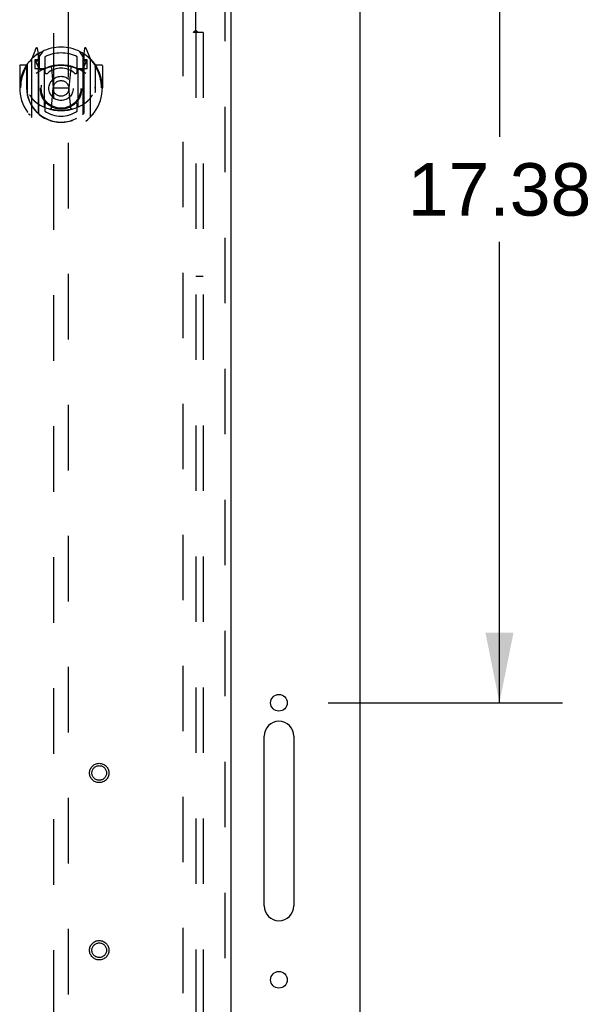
# Model space of a CAD drawing. Header units: inches. Extents: x 0 to 202, y 0 to 130.
# Tile 11 of 23: x 89 to 99, y 69 to 86. Entities that reach past the tile are written whole.
import ezdxf

# ---------------------------------------------------------------- set-up
doc = ezdxf.new("R2010")
doc.units = ezdxf.units.IN
doc.header["$LTSCALE"] = 11.084473
doc.header["$MEASUREMENT"] = 0
doc.linetypes.add('HIDDEN', pattern=[0.2, 0.1, -0.1])
doc.layers.get('0').update_dxf_attribs({"linetype": 'CONTINUOUS'})
for name, color, linetype in [('DEFAULT_2', 8, 'HIDDEN'), ('DIMENSIONS', 7, 'CONTINUOUS'), ('DOOR_ASSEMBLY', 7, 'CONTINUOUS'), ('SUBPANEL', 7, 'CONTINUOUS')]:
    doc.layers.add(name, color=color, linetype=linetype)
doc.styles.get("Standard").update_dxf_attribs({"font": 'arial.ttf'})
doc.dimstyles.new('DIMSTYLE_1', dxfattribs={"dimtxt": 0.889129, "dimasz": 1.185505, "dimexe": 0.09, "dimexo": 0.07, "dimgap": 0.0375, "dimtad": 0, "dimtih": 1, "dimtoh": 1, "dimzin": 4, "dimdsep": 46, "dimtxsty": 'Standard', "dimblk": '_FILLED', "dimblk1": '_FILLED', "dimblk2": '_FILLED', "dimcen": 0.09, "dimadec": 3, "dimazin": 1, "dimtfac": 1, "dimtdec": 3, "dimtofl": 0, "dimtmove": 0, "dimatfit": 3, "dimldrblk": '_FILLED', "dimfxl": 0, "dimtolj": 1, "dimtzin": 4, "dimarcsym": 0})

# ---------------------------------------------------------------- blocks, each defined once
blk = doc.blocks.new('_FILLED')
at = {"color": 0, "linetype": 'ByBlock'}
blk.add_solid([(0, 0), (-1, 0.2), (-1, -0.2)], dxfattribs=at)
blk = doc.blocks.new('*D10')
at = {"layer": 'DIMENSIONS', "color": 2, "linetype": 'Continuous'}
for p, q in [((95.565, 91.839), (98.274, 91.839)), ((97.207, 91.839), (97.207, 84.041)), ((97.207, 74.464), (97.207, 82.262)), ((94.305, 74.464), (98.274, 74.464))]:
    blk.add_line(p, q, dxfattribs=at)
at = {"layer": 'DIMENSIONS', "color": 2, "linetype": 'Continuous', "xscale": 1.1855051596, "yscale": 1.1855051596, "zscale": 1.1855051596}
for p, rotation in [((97.207, 91.839), 90), ((97.207, 74.464), 270)]:
    blk.add_blockref('_FILLED', p, dxfattribs=dict(at, rotation=rotation))
at = {"layer": 'DIMENSIONS', "color": 2, "linetype": 'Continuous', "insert": (97.207, 83.596), "char_height": 0.8891, "width": 3.10699, "attachment_point": 2, "line_spacing_factor": 0.9}
blk.add_mtext('17.38', dxfattribs=at)

msp = doc.modelspace()

# ---------------------------------------------------------------- linework, layer by layer
at = {"color": 7, "linetype": 'Continuous'}
for p, q in [((94.85, 7.943), (94.85, 91.735)), ((93.225, 71.026), (93.225, 73.901)), ((93.725, 73.901), (93.725, 71.026))]:
    msp.add_line(p, q, dxfattribs=at)
for centre in [(93.475, 74.464), (93.475, 69.776)]:
    msp.add_circle(centre, 0.141, dxfattribs=at)
for centre, start, end in [((93.475, 73.901), 0, 180), ((93.475, 71.026), 180, 360)]:
    msp.add_arc(centre, 0.25, start, end, dxfattribs=at)
at = {"layer": 'DEFAULT_2', "color": 8, "linetype": 'HIDDEN'}
msp.add_line((91.85, 88.391), (91.85, 15.287), dxfattribs=at)
at = {"layer": 'DOOR_ASSEMBLY', "color": 8, "linetype": 'HIDDEN'}
for p, q in [((92.558, 88.985), (92.558, 14.693)), ((89.662, 88.012), (89.662, 54.01)), ((89.912, 54.01), (89.912, 88.012)), ((89.362, 85.537), (89.292, 85.362)), ((89.405, 85.454), (89.391, 85.534)), ((89.412, 85.382), (89.482, 85.491)), ((90.092, 85.491), (90.162, 85.382)), ((90.184, 85.534), (90.17, 85.454)), ((90.283, 85.362), (90.213, 85.537)), ((89.287, 85.351), (89.287, 84.384)), ((89.345, 85.347), (89.345, 85.197)), ((89.405, 85.347), (89.345, 85.347)), ((89.353, 85.314), (89.382, 85.268)), ((89.412, 85.322), (89.357, 85.322)), ((89.384, 85.433), (89.383, 85.432)), ((89.383, 85.432), (89.383, 85.432)), ((89.383, 85.432), (89.383, 85.432)), ((89.405, 84.438), (89.405, 85.454)), ((89.412, 84.437), (89.412, 85.441)), ((89.415, 85.416), (89.415, 85.208)), ((89.512, 85.394), (89.512, 85.141)), ((90.062, 85.141), (90.062, 85.394)), ((90.16, 85.208), (90.16, 85.416)), ((90.162, 84.437), (90.162, 85.441)), ((90.217, 85.322), (90.162, 85.322)), ((90.17, 85.454), (90.17, 84.438)), ((90.23, 85.347), (90.17, 85.347)), ((90.191, 85.432), (90.187, 85.435)), ((90.192, 85.268), (90.221, 85.314)), ((90.23, 85.197), (90.23, 85.347)), ((90.287, 84.384), (90.287, 85.351)), ((89.087, 85.241), (89.087, 84.868)), ((89.205, 85.256), (89.102, 85.256)), ((89.205, 85.256), (89.205, 84.868)), ((89.213, 85.241), (89.205, 85.256)), ((89.212, 85.253), (89.212, 84.796)), ((89.345, 85.197), (89.405, 85.197)), ((89.505, 85.195), (89.432, 85.195)), ((89.435, 85.188), (89.501, 85.188)), ((89.505, 84.554), (89.505, 85.186)), ((89.624, 85.212), (89.655, 84.868)), ((89.95, 85.212), (89.92, 84.868)), ((90.142, 85.195), (90.07, 85.195)), ((90.07, 85.186), (90.07, 84.554)), ((90.074, 85.188), (90.14, 85.188)), ((90.17, 85.197), (90.23, 85.197)), ((90.37, 85.256), (90.362, 85.241)), ((90.362, 85.253), (90.362, 84.796)), ((90.37, 84.868), (90.37, 85.256)), ((90.472, 85.256), (90.37, 85.256)), ((90.487, 85.241), (90.487, 84.868)), ((89.087, 84.868), (89.102, 84.868)), ((89.205, 84.868), (89.22, 84.868)), ((89.625, 84.528), (89.655, 84.868)), ((89.655, 84.868), (89.92, 84.868)), ((89.95, 84.528), (89.92, 84.868)), ((90.37, 84.868), (90.355, 84.868)), ((90.472, 84.868), (90.487, 84.868)), ((90.362, 84.796), (90.362, 84.793)), ((89.512, 84.58), (89.512, 84.477)), ((90.062, 84.477), (90.062, 84.58))]:
    msp.add_line(p, q, dxfattribs=at)
at = {"layer": 'DOOR_ASSEMBLY', "color": 3, "linetype": 'Continuous'}
msp.add_line((92.662, 88.985), (92.662, 14.693), dxfattribs=at)
at = {"layer": 'DOOR_ASSEMBLY', "color": 8, "linetype": 'HIDDEN'}
for points in [[(89.242, 85.306), (89.243, 85.307), (89.243, 85.308), (89.244, 85.309), (89.245, 85.31), (89.245, 85.31), (89.246, 85.311), (89.247, 85.312), (89.248, 85.313), (89.248, 85.314), (89.249, 85.314), (89.25, 85.315), (89.251, 85.316), (89.251, 85.316), (89.252, 85.317), (89.253, 85.318), (89.254, 85.318), (89.255, 85.319), (89.255, 85.32), (89.256, 85.32), (89.257, 85.321), (89.258, 85.322), (89.259, 85.322), (89.26, 85.323), (89.261, 85.323), (89.261, 85.324), (89.262, 85.324), (89.263, 85.325), (89.264, 85.325), (89.265, 85.326), (89.266, 85.326), (89.267, 85.327), (89.268, 85.327), (89.269, 85.328), (89.27, 85.328)], [(90.305, 85.328), (90.306, 85.328), (90.307, 85.327), (90.308, 85.327), (90.309, 85.326), (90.309, 85.326), (90.31, 85.325), (90.311, 85.325), (90.312, 85.324), (90.313, 85.324), (90.314, 85.323), (90.315, 85.323), (90.316, 85.322), (90.316, 85.322), (90.317, 85.321), (90.318, 85.32), (90.319, 85.32), (90.32, 85.319), (90.321, 85.318), (90.321, 85.318), (90.322, 85.317), (90.323, 85.316), (90.324, 85.316), (90.325, 85.315), (90.325, 85.314), (90.326, 85.314), (90.327, 85.313), (90.328, 85.312), (90.328, 85.311), (90.329, 85.31), (90.33, 85.31), (90.331, 85.309), (90.331, 85.308), (90.332, 85.307), (90.333, 85.306)], [(89.255, 84.754), (89.258, 84.749), (89.261, 84.744), (89.264, 84.739), (89.267, 84.734), (89.27, 84.73), (89.272, 84.726), (89.275, 84.722), (89.278, 84.718), (89.28, 84.714), (89.283, 84.71), (89.285, 84.707), (89.287, 84.704), (89.29, 84.7), (89.292, 84.697), (89.294, 84.694), (89.297, 84.692), (89.299, 84.689), (89.301, 84.686), (89.303, 84.684), (89.305, 84.681), (89.307, 84.679), (89.309, 84.676), (89.311, 84.674), (89.313, 84.672), (89.315, 84.67), (89.316, 84.668), (89.318, 84.666), (89.32, 84.665), (89.322, 84.663), (89.323, 84.661), (89.325, 84.66), (89.327, 84.658), (89.328, 84.657), (89.33, 84.655), (89.331, 84.654), (89.333, 84.653)], [(90.242, 84.653), (90.243, 84.654), (90.245, 84.655), (90.246, 84.657), (90.248, 84.658), (90.249, 84.66), (90.251, 84.661), (90.253, 84.663), (90.254, 84.665), (90.256, 84.666), (90.258, 84.668), (90.26, 84.67), (90.262, 84.672), (90.264, 84.674), (90.266, 84.676), (90.267, 84.679), (90.27, 84.681), (90.272, 84.684), (90.274, 84.686), (90.276, 84.689), (90.278, 84.691), (90.28, 84.694), (90.282, 84.697), (90.285, 84.7), (90.287, 84.704), (90.289, 84.707), (90.292, 84.71), (90.294, 84.714), (90.297, 84.718), (90.3, 84.722), (90.302, 84.726), (90.305, 84.73), (90.308, 84.734), (90.311, 84.739), (90.314, 84.744), (90.317, 84.749), (90.32, 84.754)], [(89.975, 84.511), (89.97, 84.509), (89.964, 84.508), (89.959, 84.506), (89.954, 84.505), (89.948, 84.504), (89.943, 84.502), (89.937, 84.501), (89.932, 84.5), (89.926, 84.499), (89.921, 84.498), (89.915, 84.497), (89.91, 84.496), (89.904, 84.495), (89.899, 84.494), (89.893, 84.493), (89.888, 84.492), (89.882, 84.491), (89.877, 84.491), (89.871, 84.49), (89.865, 84.489), (89.86, 84.489), (89.854, 84.488), (89.849, 84.488), (89.843, 84.487), (89.838, 84.487), (89.832, 84.486), (89.826, 84.486), (89.821, 84.486), (89.815, 84.486), (89.81, 84.485), (89.804, 84.485), (89.798, 84.485), (89.793, 84.485), (89.787, 84.485), (89.782, 84.485), (89.776, 84.485), (89.77, 84.485), (89.765, 84.485), (89.759, 84.486), (89.754, 84.486), (89.748, 84.486), (89.742, 84.486), (89.737, 84.487), (89.731, 84.487), (89.726, 84.488), (89.72, 84.488), (89.715, 84.489), (89.709, 84.489), (89.703, 84.49), (89.698, 84.491), (89.692, 84.491), (89.687, 84.492), (89.681, 84.493), (89.676, 84.494), (89.67, 84.495), (89.665, 84.496), (89.659, 84.497), (89.654, 84.498), (89.648, 84.499), (89.643, 84.5), (89.637, 84.501), (89.632, 84.502), (89.626, 84.504), (89.621, 84.505), (89.616, 84.506), (89.61, 84.508), (89.605, 84.509), (89.599, 84.511)], [(89.27, 84.407), (89.269, 84.407), (89.268, 84.408), (89.267, 84.408), (89.266, 84.409), (89.265, 84.409), (89.264, 84.41), (89.263, 84.41), (89.262, 84.411), (89.261, 84.411), (89.261, 84.412), (89.26, 84.412), (89.259, 84.413), (89.258, 84.413), (89.257, 84.414), (89.256, 84.415), (89.255, 84.415), (89.255, 84.416), (89.254, 84.417), (89.253, 84.417), (89.252, 84.418), (89.251, 84.419), (89.251, 84.419), (89.25, 84.42), (89.249, 84.421), (89.248, 84.422), (89.248, 84.422), (89.247, 84.423), (89.246, 84.424), (89.245, 84.425), (89.245, 84.425), (89.244, 84.426), (89.243, 84.427), (89.243, 84.428), (89.242, 84.429)], [(90.333, 84.429), (90.332, 84.428), (90.331, 84.427), (90.331, 84.426), (90.33, 84.425), (90.329, 84.425), (90.328, 84.424), (90.328, 84.423), (90.327, 84.422), (90.326, 84.422), (90.325, 84.421), (90.325, 84.42), (90.324, 84.419), (90.323, 84.419), (90.322, 84.418), (90.321, 84.417), (90.321, 84.417), (90.32, 84.416), (90.319, 84.415), (90.318, 84.415), (90.317, 84.414), (90.316, 84.413), (90.316, 84.413), (90.315, 84.412), (90.314, 84.412), (90.313, 84.411), (90.312, 84.411), (90.311, 84.41), (90.31, 84.41), (90.309, 84.409), (90.309, 84.409), (90.308, 84.408), (90.307, 84.408), (90.306, 84.407), (90.305, 84.407)]]:
    msp.add_lwpolyline(points, dxfattribs=at)
for centre, radius in [((89.787, 84.861), 0.35), ((89.787, 84.861), 0.335), ((89.787, 84.861), 0.205), ((89.787, 84.861), 0.133), ((90.433, 73.276), 0.164), ((90.433, 73.276), 0.124), ((90.433, 70.276), 0.164), ((90.433, 70.276), 0.124)]:
    msp.add_circle(centre, radius, dxfattribs=at)
for centre, radius, start, end in [((89.787, 84.861), 0.7, 35.2961, 144.7039), ((89.376, 85.532), 0.015, 10, 158.1959), ((90.199, 85.532), 0.015, 21.8041, 170), ((89.787, 84.868), 0.7, 125.5126, 54.4874), ((89.302, 85.351), 0.015, 135.0748, 180), ((89.357, 85.317), 0.005, 90, 212.6792), ((89.392, 85.421), 0.02, 0, 125.5126), ((89.395, 85.416), 0.02, 0, 125.2543), ((89.432, 85.441), 0.02, 121.4688, 179.9992), ((89.787, 84.861), 0.6, 62.7204, 117.2796), ((90.142, 85.441), 0.02, 0, 58.5295), ((90.18, 85.416), 0.02, 54.7457, 180), ((90.182, 85.421), 0.02, 54.4874, 180), ((90.217, 85.317), 0.005, 327.3208, 90), ((90.272, 85.351), 0.015, 0, 44.9252), ((89.102, 85.241), 0.015, 90, 180), ((89.787, 84.868), 0.685, 146.9885, 180), ((89.232, 85.253), 0.02, 144.7039, 180), ((89.787, 84.555), 0.7, 53.2319, 126.7681), ((89.224, 85.166), 0.188, 0, 32.6792), ((89.432, 85.215), 0.02, 180, 270), ((89.435, 85.208), 0.02, 180, 270), ((89.501, 85.208), 0.02, 270, 293.464), ((89.52, 85.186), 0.015, 112.9863, 180), ((89.787, 84.548), 0.7, 66.536, 113.464), ((89.787, 84.861), 0.343, 48.8739, 131.1261), ((89.604, 85.21), 0.02, 5.0796, 105.6131), ((89.97, 85.21), 0.02, 74.3869, 174.9204), ((90.055, 85.186), 0.015, 0, 67.0137), ((90.074, 85.208), 0.02, 246.536, 270), ((90.14, 85.208), 0.02, 270, 360), ((90.142, 85.215), 0.02, 270, 360), ((90.35, 85.166), 0.188, 147.3208, 180), ((90.342, 85.253), 0.02, 0, 35.2961), ((89.787, 84.868), 0.685, 0, 33.0115), ((90.472, 85.241), 0.015, 0, 90), ((89.542, 85.141), 0.03, 180, 311.1261), ((90.032, 85.141), 0.03, 228.8739, 360), ((89.787, 84.87), 0.583, 180.2464, 359.7536), ((89.232, 84.796), 0.02, 180, 187.6622), ((89.787, 84.871), 0.58, 187.6622, 352.3378), ((89.787, 85.185), 0.7, 229.529, 310.471), ((90.342, 84.796), 0.02, 352.3378, 360), ((89.52, 84.554), 0.015, 180, 247.0137), ((89.542, 84.58), 0.03, 48.8739, 180), ((89.787, 84.861), 0.343, 228.8739, 311.1261), ((89.605, 84.53), 0.02, 254.4248, 354.9204), ((89.97, 84.53), 0.02, 185.0796, 285.5752), ((90.032, 84.58), 0.03, 0, 131.1261), ((90.055, 84.554), 0.015, 292.9863, 360), ((89.302, 84.384), 0.015, 180, 224.9252), ((89.42, 84.438), 0.015, 180, 229.6413), ((89.432, 84.437), 0.02, 180, 230.6594), ((89.787, 84.871), 0.48, 235.0461, 304.9539), ((90.142, 84.437), 0.02, 309.3378, 359.9984), ((90.155, 84.438), 0.015, 310.3587, 360), ((90.272, 84.384), 0.015, 315.0748, 360)]:
    msp.add_arc(centre, radius, start, end, dxfattribs=at)
at = {"layer": 'SUBPANEL', "color": 8, "linetype": 'HIDDEN'}
for p, q in [((92.068, 85.843), (92.068, 87.433)), ((92.087, 85.825), (92.081, 85.831)), ((92.107, 85.808), (92.028, 85.808)), ((92.068, 85.808), (92.068, 17.87)), ((92.193, 85.808), (92.107, 85.808)), ((92.193, 85.808), (92.193, 17.87)), ((92.068, 81.683), (92.193, 81.683))]:
    msp.add_line(p, q, dxfattribs=at)
for points in [[(92.028, 85.808), (92.028, 85.81), (92.029, 85.811), (92.03, 85.813), (92.031, 85.815), (92.032, 85.816), (92.033, 85.818), (92.034, 85.819), (92.036, 85.821), (92.038, 85.822), (92.039, 85.824), (92.041, 85.825), (92.043, 85.826), (92.045, 85.828), (92.047, 85.829), (92.049, 85.83)], [(92.049, 85.83), (92.054, 85.833), (92.056, 85.834), (92.058, 85.836), (92.061, 85.837), (92.063, 85.839), (92.065, 85.84), (92.067, 85.842), (92.068, 85.843)], [(92.081, 85.831), (92.079, 85.833), (92.077, 85.835), (92.075, 85.837), (92.073, 85.839), (92.072, 85.84), (92.07, 85.842), (92.068, 85.843)], [(92.107, 85.808), (92.105, 85.809), (92.103, 85.811), (92.101, 85.813), (92.099, 85.814), (92.097, 85.816), (92.095, 85.817), (92.093, 85.819), (92.092, 85.82), (92.09, 85.822), (92.089, 85.823), (92.087, 85.825)]]:
    msp.add_lwpolyline(points, dxfattribs=at)

# ---------------------------------------------------------------- dimensions: what is measured, and where the dimension line sits
at = {"layer": 'DIMENSIONS', "color": 2, "linetype": 'Continuous'}
dim = msp.add_linear_dim(base=(97.207409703, 74.464030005), p1=(95.495085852, 91.839030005), p2=(94.234585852, 74.464030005), angle=270, dimstyle='DIMSTYLE_1', dxfattribs=at)
dim.commit()
dim.dimension.update_dxf_attribs({"geometry": '*D10', "text_midpoint": (97.243533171, 83.146574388), "dimtype": 160})

doc.saveas('drawing.dxf')
